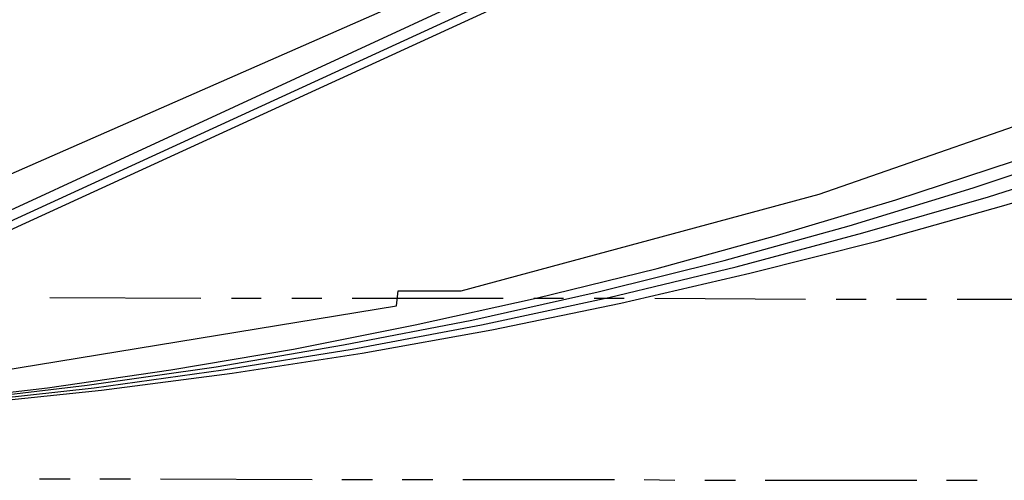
# Model space of a CAD drawing. Header units: feet. Extents: x -79 to 198, y -22 to 181.
# Tile 24 of 256: x 74 to 91, y 7 to 14. Entities that reach past the tile are written whole.
import ezdxf

# ---------------------------------------------------------------- set-up
doc = ezdxf.new("R2010")
doc.units = ezdxf.units.FT
doc.layers.add('A-AREA-UNIDAD', color=30, linetype='CONTINUOUS')
doc.layers.add('A-LINEA', color=7, linetype='CONTINUOUS')

msp = doc.modelspace()

# ---------------------------------------------------------------- linework, layer by layer
at = {"layer": 'A-AREA-UNIDAD'}
msp.add_lwpolyline([(73.04, 8.3556), (80.608, 9.6), (80.64, 9.8489), (81.68, 9.8489), (87.6, 11.4489), (92.192, 13.0489), (96.512, 14.8444), (100.992, 17.0489), (104.88, 19.2356), (108.72, 21.7244), (112.288, 24.32)], dxfattribs=at)
at = {"layer": 'A-LINEA'}
for p, q in [((67.6863, 8.1531), (121.5282, 33.0731)), ((64.6373, 7.5663), (121.8893, 32.7279)), ((67.2173, 7.6394), (121.8893, 32.7413)), ((67.2638, 7.8013), (121.7722, 32.846)), ((74.88, 9.7378), (77.3733, 9.7244)), ((77.88, 9.7244), (78.3733, 9.7244)), ((78.88, 9.7244), (79.3733, 9.7244)), ((79.88, 9.7244), (82.3733, 9.7244)), ((82.88, 9.7244), (83.3733, 9.7244)), ((83.88, 9.7244), (84.3733, 9.7244)), ((84.88, 9.7244), (87.3733, 9.7111)), ((87.88, 9.7111), (88.3733, 9.7111)), ((88.88, 9.7111), (89.3733, 9.7111)), ((89.88, 9.7111), (92.3733, 9.7111)), ((74.7067, 6.7378), (75.2133, 6.7378)), ((75.7067, 6.7378), (76.2133, 6.7378)), ((76.7067, 6.7378), (79.2133, 6.7244)), ((79.7067, 6.7244), (80.2133, 6.7244)), ((80.7067, 6.7244), (81.2133, 6.7244)), ((81.7067, 6.7244), (84.2133, 6.7244)), ((84.7067, 6.7244), (85.2133, 6.7111)), ((85.7067, 6.7111), (86.2133, 6.7111)), ((86.7067, 6.7111), (89.2133, 6.7111)), ((89.7067, 6.7111), (90.2133, 6.7111))]:
    msp.add_line(p, q, dxfattribs=at)
for points in [[(72.8, 8.0044), (74.84, 8.2444), (76.88, 8.5378), (78.9067, 8.8844), (80.92, 9.2844), (82.92, 9.7244), (84.92, 10.2178), (86.8933, 10.7644), (88.8667, 11.3511), (90.8133, 11.9911), (92.7467, 12.6844), (94.6667, 13.4311), (96.56, 14.2178), (98.44, 15.0444), (100.2933, 15.9244), (102.12, 16.8578), (103.9333, 17.8311), (105.72, 18.8444), (107.48, 19.9111), (109.2133, 21.0178), (110.9067, 22.1644)], [(73.36, 8.0311), (75.4933, 8.2844), (77.6267, 8.5911), (79.7333, 8.9511), (81.8533, 9.3644), (83.9467, 9.8311), (86.0267, 10.3511), (88.0933, 10.9244), (90.1467, 11.5511), (92.1867, 12.2311), (94.2133, 12.9511), (96.2133, 13.7378), (98.1867, 14.5644), (100.1467, 15.4444), (102.0933, 16.3644), (104, 17.3378), (105.8933, 18.3644), (107.7467, 19.4311), (109.5867, 20.5511), (111.3867, 21.7111)], [(73.4533, 8.0044), (75.6133, 8.2444), (77.7467, 8.5378), (79.88, 8.8844), (82.0133, 9.2844), (84.12, 9.7378), (86.2267, 10.2444), (88.32, 10.8044), (90.4, 11.4044), (92.4533, 12.0578), (94.4933, 12.7644), (96.52, 13.5244), (98.5333, 14.3244), (100.52, 15.1778), (102.48, 16.0844), (104.4267, 17.0311), (106.3467, 18.0178), (108.24, 19.0711), (110.1067, 20.1511), (111.96, 21.2844)], [(73.56, 7.9778), (75.7333, 8.2044), (77.8933, 8.4844), (80.04, 8.8178), (82.1867, 9.2044), (84.32, 9.6444), (86.4533, 10.1378), (88.56, 10.6711), (90.6533, 11.2578), (92.7467, 11.8844), (94.8133, 12.5644), (96.8667, 13.2978), (98.9067, 14.0844), (100.92, 14.9111), (102.92, 15.7911), (104.8933, 16.7111), (106.84, 17.6711), (108.7733, 18.6844), (110.68, 19.7511)], [(73.56, 7.9778), (75.7333, 8.2044), (77.8933, 8.4844), (80.04, 8.8178), (82.1867, 9.2044), (84.32, 9.6444), (86.4533, 10.1378), (88.56, 10.6711), (90.6533, 11.2578), (92.7467, 11.8844), (94.8133, 12.5644), (96.8667, 13.2978), (98.9067, 14.0844), (100.92, 14.9111), (102.92, 15.7911), (104.8933, 16.7111), (106.84, 17.6711), (108.7733, 18.6844), (110.68, 19.7511)]]:
    msp.add_lwpolyline(points, dxfattribs=at)

doc.saveas('drawing.dxf')
